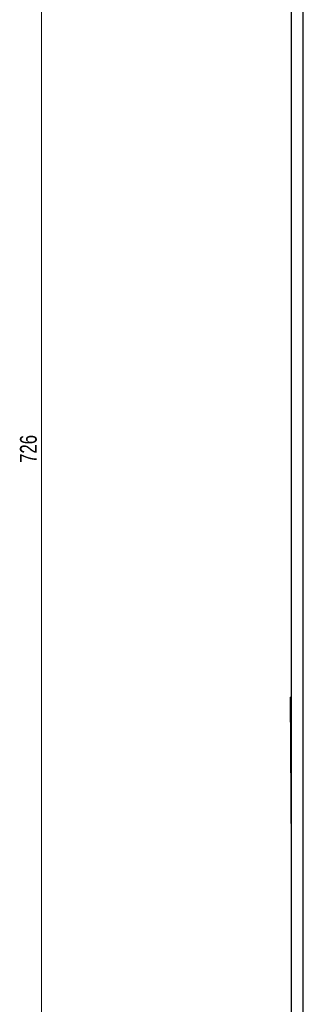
# Model space of a CAD drawing. Header units: millimetres. Extents: x -1263 to 1500, y -1080 to 1468.
# Tile 11 of 166: x -551 to -492, y 45 to 251. Entities that reach past the tile are written whole.
import ezdxf

# ---------------------------------------------------------------- set-up
doc = ezdxf.new("R2010")
doc.units = ezdxf.units.MM
doc.styles.add('SLDTEXTSTYLE0', font='TXT', dxfattribs={"width": 0.75})
doc.dimstyles.new('SLDDIMSTYLE0', dxfattribs={"dimtxt": 3.5, "dimasz": 3.302, "dimexe": 0, "dimexo": 0.0625, "dimgap": 0.875, "dimtad": 1, "dimrnd": 1e-09, "dimzin": 12, "dimdsep": 46, "dimtxsty": 'SLDTEXTSTYLE0', "dimsah": 1, "dimcen": 0.09, "dimadec": 0, "dimazin": 3, "dimtfac": 1, "dimtofl": 0, "dimtmove": 0, "dimatfit": 3, "dimfxl": 1, "dimfrac": 2, "dimtolj": 1, "dimtzin": 12, "dimarcsym": 0})

# ---------------------------------------------------------------- blocks, each defined once
blk = doc.blocks.new('_D')
at = {"color": 8, "linetype": 'Continuous', "lineweight": 0}
for p, q in [((-495.57, 501.3), (-547.73, 501.3)), ((-546.73, 501.3), (-546.73, -224.7)), ((-495.57, -224.7), (-547.73, -224.7))]:
    blk.add_line(p, q, dxfattribs=at)
at = {"color": 8, "linetype": 'Continuous', "lineweight": 18}
for points in [[(-546.73, 501.3), (-547.24, 498), (-546.23, 498)], [(-546.73, -224.7), (-546.23, -221.39), (-547.24, -221.39)]]:
    blk.add_solid(points, dxfattribs=at)
at = {"color": 8, "linetype": 'Continuous', "lineweight": 18, "insert": (-551.25, 158.42), "char_height": 3.5, "attachment_point": 1, "rotation": 90, "style": 'SLDTEXTSTYLE0'}
blk.add_mtext('726', dxfattribs=at)

msp = doc.modelspace()

# ---------------------------------------------------------------- linework, layer by layer
at = {"color": 7, "linetype": 'Continuous', "lineweight": 25}
for p, q in [((-494.568, -224.695), (-494.568, 501.305)), ((-492.068, -224.695), (-492.068, 501.305)), ((-494.568, 109.53), (-494.734, 109.529)), ((-494.568, 77.823), (-494.734, 109.529))]:
    msp.add_line(p, q, dxfattribs=at)

# ---------------------------------------------------------------- dimensions: what is measured, and where the dimension line sits
at = {"color": 8, "linetype": 'Continuous', "lineweight": 18}
dim = msp.add_linear_dim(base=(-546.734, -224.695), p1=(-494.568, 501.305), p2=(-494.568, -224.695), angle=90, dimstyle='SLDDIMSTYLE0', dxfattribs=at)
dim.commit()
dim.dimension.update_dxf_attribs({"geometry": '_D', "text_midpoint": (-546.734, 162.3), "dimtype": 160})

doc.saveas('drawing.dxf')
